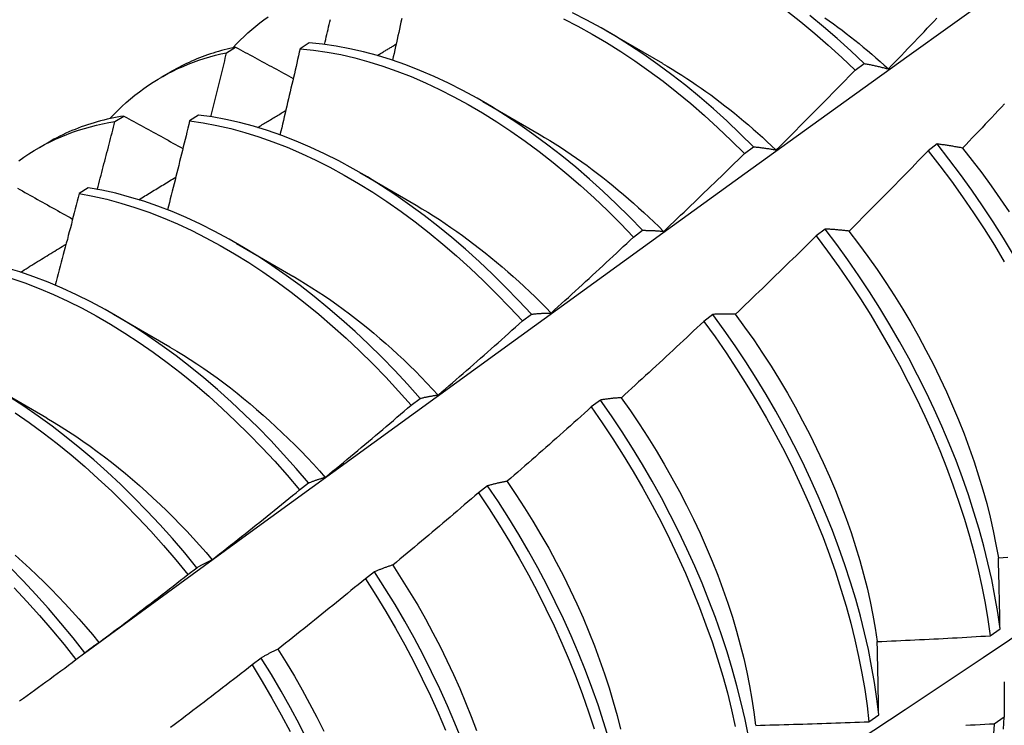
# Model space of a CAD drawing. Header units: inches. Extents: x 8.8 to 89.5, y 6.4 to 55.5.
# Tile 46 of 54: x 81.651 to 81.929, y 29.974 to 30.174. Entities that reach past the tile are written whole.
import ezdxf

# ---------------------------------------------------------------- set-up
doc = ezdxf.new("R2010")
doc.units = ezdxf.units.IN
doc.header["$MEASUREMENT"] = 0
doc.layers.add('Visible Edges(ANSI)', color=7, linetype='Continuous', lineweight=25)

msp = doc.modelspace()

# ---------------------------------------------------------------- linework, layer by layer
at = {"layer": 'Visible Edges(ANSI)'}
for p, q in [((81.81661, 30.17061), (81.83256, 30.16138)), ((81.70939, 30.16436), (81.71195, 30.16593)), ((81.73269, 30.16714), (81.73017, 30.1655)), ((81.69094, 30.15743), (81.69376, 30.15905)), ((81.88706, 30.15942), (81.88959, 30.16132)), ((81.78181, 30.15057), (81.79776, 30.14134)), ((81.67784, 30.14491), (81.68038, 30.14648)), ((81.70146, 30.14675), (81.69894, 30.1451)), ((81.65615, 30.1374), (81.65896, 30.13901)), ((81.85576, 30.1359), (81.85829, 30.1378)), ((81.91021, 30.13858), (81.90766, 30.13664)), ((81.74701, 30.13053), (81.76296, 30.1213)), ((81.67027, 30.12621), (81.66775, 30.12454)), ((81.87856, 30.11454), (81.876, 30.11259)), ((81.82441, 30.11228), (81.82695, 30.11419)), ((81.71221, 30.11049), (81.72816, 30.10126)), ((81.67741, 30.09045), (81.69337, 30.08122)), ((81.79301, 30.08857), (81.79555, 30.09049)), ((81.84684, 30.09043), (81.84427, 30.08847)), ((81.64262, 30.07041), (81.65857, 30.06118)), ((81.76155, 30.06477), (81.76409, 30.0667)), ((81.81504, 30.06624), (81.81247, 30.06429)), ((81.73003, 30.04089), (81.73258, 30.04282)), ((81.78317, 30.042), (81.78059, 30.04004)), ((81.69845, 30.01693), (81.701, 30.01887)), ((81.75122, 30.0177), (81.74864, 30.01574)), ((81.92524, 29.99965), (81.92801, 30.00161)), ((81.6668, 29.99289), (81.66936, 29.99483)), ((81.71919, 29.99335), (81.7166, 29.99138)), ((81.89093, 29.97537), (81.8937, 29.97733)), ((81.92917, 29.97661), (81.92635, 29.97468))]:
    msp.add_line(p, q, dxfattribs=at)
at = {"layer": 'Visible Edges(ANSI)', "flags": 128}
for points in [[(81.66926, 29.99476), (81.69268, 30.01183), (81.71608, 30.02887), (81.73945, 30.04587), (81.76279, 30.06283), (81.78611, 30.07975), (81.8094, 30.09663), (81.83266, 30.11346), (81.85591, 30.13025), (81.87913, 30.147), (81.90233, 30.1637), (81.92552, 30.18035), (81.94868, 30.19695), (81.97183, 30.2135), (81.99497, 30.23), (82.01809, 30.24645), (82.0412, 30.26285), (82.0643, 30.27919), (82.08738, 30.29548), (82.11046, 30.31171)], [(81.86778, 30.17615), (81.87171, 30.17305), (81.87561, 30.16983), (81.87947, 30.16648), (81.88329, 30.16301), (81.88706, 30.15942)], [(81.71119, 30.16577), (81.71221, 30.16686), (81.71326, 30.16792), (81.71433, 30.16895), (81.71541, 30.16996), (81.71652, 30.17093), (81.71765, 30.17188), (81.7188, 30.1728), (81.71996, 30.17368), (81.72115, 30.17454)], [(81.73708, 30.16669), (81.73725, 30.1674), (81.73741, 30.16811), (81.73758, 30.16881), (81.73775, 30.16952), (81.73791, 30.17023), (81.73808, 30.17094), (81.73824, 30.17165), (81.73841, 30.17235), (81.73857, 30.17306), (81.73874, 30.17377)], [(81.7589, 30.17399), (81.75868, 30.17301), (81.75847, 30.17203), (81.75825, 30.17105), (81.75803, 30.17007), (81.75782, 30.16909), (81.7576, 30.16811), (81.75738, 30.16713), (81.75716, 30.16615), (81.75695, 30.16517), (81.75673, 30.16418), (81.75651, 30.1632), (81.75629, 30.16222)], [(81.80464, 30.17389), (81.80868, 30.17182), (81.81273, 30.1696), (81.81676, 30.16723), (81.82078, 30.16471), (81.82479, 30.16204), (81.82878, 30.15923), (81.83275, 30.15629), (81.83668, 30.1532), (81.84058, 30.14999), (81.84445, 30.14665), (81.84827, 30.14318), (81.85204, 30.1396), (81.85576, 30.1359)], [(81.85829, 30.1378), (81.85457, 30.14149), (81.85079, 30.14507), (81.84697, 30.14852), (81.8431, 30.15186), (81.83919, 30.15506), (81.83526, 30.15813), (81.83129, 30.16107), (81.8273, 30.16387), (81.82329, 30.16653), (81.81927, 30.16904), (81.81523, 30.1714), (81.81119, 30.1736), (81.80715, 30.17566)], [(81.88959, 30.16132), (81.88581, 30.1649), (81.88199, 30.16836), (81.87813, 30.1717), (81.87423, 30.17491)], [(81.87846, 30.17426), (81.87968, 30.17339), (81.8809, 30.17251), (81.88212, 30.17162), (81.88334, 30.17071), (81.88455, 30.16979), (81.88576, 30.16885), (81.88696, 30.1679), (81.88816, 30.16693), (81.88936, 30.16595), (81.89055, 30.16495), (81.89174, 30.16395), (81.89292, 30.16292), (81.8941, 30.16189), (81.89528, 30.16084), (81.89644, 30.15978)], [(81.89645, 30.15979), (81.89737, 30.16074), (81.89829, 30.16169), (81.89921, 30.16265), (81.90012, 30.1636), (81.90104, 30.16455), (81.90196, 30.16551), (81.90287, 30.16647), (81.90379, 30.16742), (81.9047, 30.16838), (81.90561, 30.16934), (81.90653, 30.1703), (81.90744, 30.17126), (81.90835, 30.17222), (81.90926, 30.17318), (81.91017, 30.17414)], [(81.71195, 30.16593), (81.71113, 30.16576), (81.71033, 30.16557), (81.70952, 30.16538), (81.70873, 30.16517), (81.70793, 30.16496), (81.70714, 30.16474), (81.70636, 30.1645), (81.70558, 30.16426), (81.7048, 30.16401), (81.70403, 30.16374), (81.70326, 30.16347), (81.7025, 30.16319), (81.70175, 30.1629), (81.70099, 30.1626), (81.70025, 30.16228), (81.69951, 30.16196), (81.69877, 30.16163), (81.69804, 30.16129), (81.69731, 30.16094), (81.69659, 30.16058), (81.69587, 30.16022), (81.69516, 30.15984), (81.69446, 30.15945), (81.69376, 30.15905)], [(81.71195, 30.16593), (81.71262, 30.16556), (81.71329, 30.1652), (81.71397, 30.16483), (81.71464, 30.16446), (81.71532, 30.1641), (81.716, 30.16373), (81.71667, 30.16336), (81.71735, 30.163), (81.71803, 30.16263), (81.71871, 30.16226), (81.71938, 30.1619), (81.72006, 30.16153), (81.72074, 30.16116), (81.72142, 30.16079), (81.7221, 30.16043), (81.72278, 30.16006), (81.72346, 30.15969), (81.72414, 30.15932), (81.72482, 30.15896), (81.72551, 30.15859), (81.72619, 30.15822), (81.72687, 30.15785), (81.72756, 30.15748), (81.72824, 30.15712)], [(81.73017, 30.1655), (81.72994, 30.16449), (81.72971, 30.16347), (81.72947, 30.16246), (81.72924, 30.16144), (81.72901, 30.16043), (81.72877, 30.15942), (81.72854, 30.1584), (81.7283, 30.15739), (81.72807, 30.15637), (81.72783, 30.15536), (81.72759, 30.15434), (81.72736, 30.15333), (81.72712, 30.15231), (81.72688, 30.1513), (81.72664, 30.15028), (81.72641, 30.14927), (81.72617, 30.14825), (81.72593, 30.14724), (81.72569, 30.14622), (81.72545, 30.14521), (81.72521, 30.14419), (81.72497, 30.14318), (81.72472, 30.14216), (81.72448, 30.14114)], [(81.73017, 30.1655), (81.73396, 30.16511), (81.7378, 30.16455), (81.74168, 30.16381), (81.7456, 30.16291), (81.74955, 30.16183), (81.75352, 30.16059), (81.75752, 30.15918), (81.76154, 30.1576), (81.76557, 30.15586), (81.7696, 30.15397), (81.77365, 30.15191), (81.77769, 30.1497), (81.78172, 30.14734), (81.78575, 30.14482), (81.78976, 30.14217), (81.79375, 30.13937), (81.79771, 30.13643), (81.80165, 30.13335), (81.80555, 30.13014), (81.80942, 30.12681), (81.81324, 30.12335), (81.81702, 30.11977), (81.82074, 30.11608), (81.82441, 30.11228)], [(81.82695, 30.11419), (81.82327, 30.11799), (81.81954, 30.12167), (81.81576, 30.12524), (81.81194, 30.12868), (81.80807, 30.13201), (81.80416, 30.13521), (81.80022, 30.13827), (81.79626, 30.1412), (81.79226, 30.14399), (81.78825, 30.14664), (81.78423, 30.14914), (81.78019, 30.15149), (81.77615, 30.15369), (81.77211, 30.15574), (81.76807, 30.15762), (81.76404, 30.15935), (81.76003, 30.16091), (81.75603, 30.16231), (81.75206, 30.16354), (81.74811, 30.1646), (81.7442, 30.16549), (81.74032, 30.16621), (81.73649, 30.16677), (81.73269, 30.16714)], [(81.75195, 30.16357), (81.75218, 30.1637), (81.7524, 30.16383), (81.75262, 30.16397), (81.75285, 30.1641), (81.75307, 30.16423), (81.75329, 30.16437), (81.75351, 30.1645), (81.75374, 30.16464), (81.75396, 30.16477), (81.75418, 30.1649), (81.75441, 30.16504), (81.75463, 30.16517), (81.75485, 30.1653), (81.75508, 30.16544), (81.7553, 30.16557), (81.75552, 30.1657), (81.75574, 30.16584), (81.75597, 30.16597), (81.75619, 30.1661), (81.75641, 30.16624), (81.75664, 30.16637), (81.75686, 30.1665), (81.75708, 30.16664), (81.75731, 30.16677)], [(81.67639, 30.14573), (81.67751, 30.14692), (81.67865, 30.14807), (81.67982, 30.14919), (81.68102, 30.15028), (81.68223, 30.15133), (81.68347, 30.15234), (81.68473, 30.15332), (81.68602, 30.15427), (81.68733, 30.15518), (81.68866, 30.15605), (81.69001, 30.15689), (81.69138, 30.15768), (81.69278, 30.15845), (81.69419, 30.15917), (81.69563, 30.15986), (81.69708, 30.16051), (81.69856, 30.16113), (81.70005, 30.1617), (81.70156, 30.16224), (81.70309, 30.16274), (81.70464, 30.16321), (81.70621, 30.16363), (81.70779, 30.16402), (81.70939, 30.16436)], [(81.70494, 30.14627), (81.70513, 30.14702), (81.70532, 30.14778), (81.70551, 30.14853), (81.70569, 30.14929), (81.70588, 30.15004), (81.70607, 30.1508), (81.70626, 30.15155), (81.70644, 30.1523), (81.70663, 30.15306), (81.70682, 30.15381), (81.707, 30.15457), (81.70719, 30.15532), (81.70737, 30.15607), (81.70756, 30.15683), (81.70774, 30.15758), (81.70793, 30.15834), (81.70811, 30.15909), (81.7083, 30.15984), (81.70848, 30.1606), (81.70866, 30.16135), (81.70885, 30.1621), (81.70903, 30.16286), (81.70921, 30.16361), (81.70939, 30.16436)], [(81.83257, 30.16133), (81.83394, 30.16053), (81.83531, 30.15971), (81.83669, 30.15887), (81.83806, 30.15801), (81.83943, 30.15712), (81.84079, 30.15622), (81.84215, 30.1553), (81.84351, 30.15436), (81.84487, 30.1534), (81.84622, 30.15243), (81.84757, 30.15143), (81.84892, 30.15041), (81.85026, 30.14938), (81.8516, 30.14833), (81.85293, 30.14725), (81.85426, 30.14617), (81.85558, 30.14506), (81.8569, 30.14394), (81.85821, 30.1428), (81.85952, 30.14164), (81.86082, 30.14047), (81.86211, 30.13928), (81.8634, 30.13808), (81.86468, 30.13686)], [(81.86471, 30.13688), (81.86565, 30.13781), (81.86659, 30.13874), (81.86753, 30.13967), (81.86846, 30.14061), (81.8694, 30.14154), (81.87034, 30.14247), (81.87127, 30.14341), (81.87221, 30.14434), (81.87314, 30.14528), (81.87408, 30.14622), (81.87501, 30.14715), (81.87594, 30.14809), (81.87687, 30.14903), (81.8778, 30.14997), (81.87873, 30.15091), (81.87966, 30.15185), (81.88059, 30.1528), (81.88151, 30.15374), (81.88244, 30.15468), (81.88337, 30.15563), (81.88429, 30.15658), (81.88521, 30.15752), (81.88614, 30.15847), (81.88706, 30.15942)], [(81.88959, 30.16132), (81.88986, 30.16126), (81.89014, 30.16121), (81.89042, 30.16116), (81.8907, 30.1611), (81.89098, 30.16105), (81.89127, 30.16099), (81.89155, 30.16093), (81.89183, 30.16087), (81.89211, 30.16081), (81.8924, 30.16075), (81.89268, 30.16069), (81.89297, 30.16063), (81.89326, 30.16056), (81.89354, 30.1605), (81.89383, 30.16043), (81.89412, 30.16036), (81.89441, 30.1603), (81.8947, 30.16023), (81.89499, 30.16016), (81.89528, 30.16009), (81.89557, 30.16001), (81.89586, 30.15994), (81.89615, 30.15987), (81.89645, 30.15979)], [(81.71816, 30.14323), (81.71849, 30.14343), (81.71882, 30.14363), (81.71915, 30.14383), (81.71948, 30.14404), (81.71982, 30.14424), (81.72015, 30.14444), (81.72048, 30.14464), (81.72081, 30.14484), (81.72114, 30.14504), (81.72147, 30.14524), (81.72181, 30.14544), (81.72214, 30.14564), (81.72247, 30.14584), (81.7228, 30.14604), (81.72313, 30.14624), (81.72346, 30.14644), (81.7238, 30.14664), (81.72413, 30.14684), (81.72446, 30.14704), (81.72479, 30.14724), (81.72512, 30.14744), (81.72545, 30.14764), (81.72579, 30.14784), (81.72612, 30.14804)], [(81.9293, 30.14993), (81.92839, 30.14896), (81.92748, 30.14799), (81.92657, 30.14703), (81.92566, 30.14606), (81.92474, 30.1451), (81.92383, 30.14414), (81.92292, 30.14318), (81.922, 30.14221), (81.92109, 30.14125), (81.92017, 30.14029), (81.91925, 30.13934), (81.91834, 30.13838), (81.91742, 30.13742)], [(81.68038, 30.14648), (81.67942, 30.14632), (81.67846, 30.14615), (81.67751, 30.14597), (81.67656, 30.14577), (81.67562, 30.14555), (81.67469, 30.14533), (81.67376, 30.14509), (81.67284, 30.14484), (81.67192, 30.14457), (81.67101, 30.14429), (81.67011, 30.144), (81.66921, 30.1437), (81.66832, 30.14338), (81.66743, 30.14305), (81.66655, 30.1427), (81.66568, 30.14234), (81.66482, 30.14197), (81.66396, 30.14159), (81.66311, 30.14119), (81.66226, 30.14078), (81.66143, 30.14036), (81.6606, 30.13992), (81.65977, 30.13948), (81.65896, 30.13901)], [(81.68038, 30.14648), (81.68107, 30.1461), (81.68176, 30.14572), (81.68245, 30.14534), (81.68314, 30.14496), (81.68383, 30.14458), (81.68452, 30.1442), (81.68521, 30.14382), (81.6859, 30.14343), (81.6866, 30.14305), (81.68729, 30.14267), (81.68798, 30.14229), (81.68868, 30.14191), (81.68937, 30.14152), (81.69006, 30.14114), (81.69076, 30.14076), (81.69145, 30.14038), (81.69215, 30.14), (81.69285, 30.13961), (81.69354, 30.13923), (81.69424, 30.13885), (81.69494, 30.13846), (81.69564, 30.13808), (81.69633, 30.1377), (81.69703, 30.13732)], [(81.69894, 30.1451), (81.69868, 30.14405), (81.69843, 30.14301), (81.69817, 30.14196), (81.69792, 30.14091), (81.69766, 30.13987), (81.6974, 30.13882), (81.69715, 30.13777), (81.69689, 30.13673), (81.69663, 30.13568), (81.69637, 30.13463), (81.69611, 30.13359), (81.69585, 30.13254), (81.69559, 30.13149), (81.69533, 30.13044), (81.69507, 30.1294), (81.69481, 30.12835), (81.69455, 30.1273), (81.69428, 30.12625), (81.69402, 30.12521), (81.69376, 30.12416), (81.69349, 30.12311), (81.69323, 30.12206), (81.69296, 30.12102), (81.6927, 30.11997)], [(81.69894, 30.1451), (81.70278, 30.14455), (81.70665, 30.14382), (81.71057, 30.14293), (81.71451, 30.14186), (81.71849, 30.14063), (81.72249, 30.13923), (81.7265, 30.13766), (81.73053, 30.13593), (81.73457, 30.13404), (81.73861, 30.132), (81.74265, 30.1298), (81.74668, 30.12744), (81.75071, 30.12494), (81.75472, 30.12229), (81.75871, 30.1195), (81.76268, 30.11656), (81.76662, 30.1135), (81.77052, 30.1103), (81.77439, 30.10697), (81.77822, 30.10352), (81.782, 30.09995), (81.78572, 30.09627), (81.7894, 30.09247), (81.79301, 30.08857)], [(81.79555, 30.09049), (81.79193, 30.09438), (81.78825, 30.09817), (81.78452, 30.10184), (81.78074, 30.10541), (81.77691, 30.10885), (81.77304, 30.11216), (81.76913, 30.11535), (81.76519, 30.11841), (81.76122, 30.12133), (81.75723, 30.12411), (81.75322, 30.12675), (81.74919, 30.12925), (81.74515, 30.13159), (81.74111, 30.13378), (81.73707, 30.13581), (81.73303, 30.13769), (81.72901, 30.1394), (81.72499, 30.14096), (81.721, 30.14234), (81.71703, 30.14357), (81.71308, 30.14462), (81.70917, 30.1455), (81.70529, 30.14621), (81.70146, 30.14675)], [(81.65068, 30.13384), (81.65209, 30.13484), (81.65352, 30.13579), (81.65498, 30.13671), (81.65647, 30.13758), (81.65797, 30.13841), (81.65951, 30.13919), (81.66106, 30.13993), (81.66265, 30.14063), (81.66425, 30.14128), (81.66587, 30.14189), (81.66752, 30.14246), (81.66919, 30.14298), (81.67088, 30.14345), (81.67259, 30.14388), (81.67432, 30.14427), (81.67607, 30.14461), (81.67784, 30.14491)], [(81.67285, 30.12576), (81.67306, 30.12656), (81.67327, 30.12736), (81.67348, 30.12816), (81.67369, 30.12895), (81.6739, 30.12975), (81.67411, 30.13055), (81.67432, 30.13135), (81.67453, 30.13214), (81.67474, 30.13294), (81.67495, 30.13374), (81.67516, 30.13454), (81.67536, 30.13534), (81.67557, 30.13613), (81.67578, 30.13693), (81.67599, 30.13773), (81.67619, 30.13853), (81.6764, 30.13932), (81.67661, 30.14012), (81.67681, 30.14092), (81.67702, 30.14172), (81.67722, 30.14251), (81.67743, 30.14331), (81.67763, 30.14411), (81.67784, 30.14491)], [(81.79776, 30.14133), (81.79927, 30.14044), (81.80077, 30.13952), (81.80228, 30.13859), (81.80379, 30.13763), (81.80529, 30.13664), (81.80679, 30.13563), (81.80828, 30.1346), (81.80977, 30.13355), (81.81126, 30.13247), (81.81275, 30.13137), (81.81423, 30.13025), (81.8157, 30.12911), (81.81717, 30.12795), (81.81864, 30.12676), (81.82009, 30.12556), (81.82155, 30.12433), (81.82299, 30.12309), (81.82443, 30.12182), (81.82586, 30.12054), (81.82729, 30.11924), (81.82871, 30.11792), (81.83012, 30.11658), (81.83152, 30.11522), (81.83291, 30.11384)], [(81.85829, 30.1378), (81.85855, 30.13778), (81.85881, 30.13775), (81.85907, 30.13772), (81.85933, 30.13769), (81.8596, 30.13766), (81.85986, 30.13763), (81.86012, 30.1376), (81.86039, 30.13756), (81.86065, 30.13753), (81.86092, 30.13749), (81.86118, 30.13745), (81.86145, 30.13742), (81.86172, 30.13738), (81.86199, 30.13734), (81.86226, 30.1373), (81.86253, 30.13726), (81.8628, 30.13721), (81.86307, 30.13717), (81.86334, 30.13712), (81.86361, 30.13708), (81.86388, 30.13703), (81.86416, 30.13698), (81.86443, 30.13693), (81.86471, 30.13688)], [(81.91742, 30.13742), (81.91711, 30.13748), (81.9168, 30.13754), (81.91649, 30.13759), (81.91619, 30.13765), (81.91588, 30.13771), (81.91558, 30.13776), (81.91527, 30.13781), (81.91497, 30.13787), (81.91467, 30.13792), (81.91436, 30.13797), (81.91406, 30.13802), (81.91376, 30.13807), (81.91346, 30.13812), (81.91316, 30.13816), (81.91286, 30.13821), (81.91257, 30.13825), (81.91227, 30.1383), (81.91197, 30.13834), (81.91168, 30.13838), (81.91138, 30.13843), (81.91109, 30.13847), (81.9108, 30.13851), (81.9105, 30.13854), (81.91021, 30.13858)], [(81.93182, 30.10728), (81.929, 30.11194), (81.92609, 30.11654), (81.92309, 30.12109), (81.92, 30.12557), (81.91682, 30.12998), (81.91355, 30.13432), (81.91021, 30.13858)], [(81.91739, 30.1374), (81.92015, 30.13392), (81.92285, 30.13038), (81.92548, 30.12678), (81.92805, 30.12312), (81.93055, 30.11942)], [(81.83293, 30.11389), (81.83389, 30.1148), (81.83485, 30.11571), (81.83581, 30.11661), (81.83676, 30.11752), (81.83772, 30.11843), (81.83868, 30.11935), (81.83963, 30.12026), (81.84059, 30.12117), (81.84154, 30.12209), (81.8425, 30.123), (81.84345, 30.12392), (81.8444, 30.12483), (81.84535, 30.12575), (81.8463, 30.12667), (81.84725, 30.12759), (81.8482, 30.12851), (81.84915, 30.12943), (81.85009, 30.13035), (81.85104, 30.13127), (81.85199, 30.1322), (81.85293, 30.13312), (81.85387, 30.13405), (81.85482, 30.13497), (81.85576, 30.1359)], [(81.90766, 30.13664), (81.90673, 30.13569), (81.90581, 30.13474), (81.90489, 30.13378), (81.90397, 30.13283), (81.90304, 30.13188), (81.90212, 30.13093), (81.90119, 30.12998), (81.90026, 30.12903), (81.89934, 30.12808), (81.89841, 30.12714), (81.89748, 30.12619), (81.89655, 30.12525), (81.89562, 30.1243), (81.89469, 30.12336), (81.89375, 30.12242), (81.89282, 30.12147), (81.89189, 30.12053), (81.89095, 30.11959), (81.89002, 30.11865), (81.88908, 30.11772), (81.88815, 30.11678), (81.88721, 30.11584), (81.88627, 30.11491), (81.88533, 30.11397)], [(81.90766, 30.13664), (81.91099, 30.13238), (81.91425, 30.12803), (81.91742, 30.12361), (81.92051, 30.11913), (81.92351, 30.11457), (81.92641, 30.10997), (81.92921, 30.10531)], [(81.68455, 30.12283), (81.68499, 30.1231), (81.68542, 30.12336), (81.68586, 30.12363), (81.68629, 30.12389), (81.68673, 30.12416), (81.68717, 30.12443), (81.6876, 30.12469), (81.68804, 30.12496), (81.68848, 30.12522), (81.68891, 30.12549), (81.68935, 30.12576), (81.68979, 30.12602), (81.69022, 30.12629), (81.69066, 30.12655), (81.69109, 30.12682), (81.69153, 30.12708), (81.69197, 30.12735), (81.6924, 30.12761), (81.69284, 30.12788), (81.69328, 30.12815), (81.69371, 30.12841), (81.69415, 30.12868), (81.69459, 30.12894), (81.69502, 30.12921)], [(81.65029, 30.12609), (81.65099, 30.1257), (81.6517, 30.1253), (81.6524, 30.12491), (81.65311, 30.12451), (81.65381, 30.12411), (81.65452, 30.12372), (81.65523, 30.12332), (81.65593, 30.12293), (81.65664, 30.12253), (81.65735, 30.12213), (81.65806, 30.12174), (81.65877, 30.12134), (81.65947, 30.12094), (81.66018, 30.12055), (81.6609, 30.12015), (81.66161, 30.11975), (81.66232, 30.11935), (81.66303, 30.11896), (81.66374, 30.11856), (81.66446, 30.11816), (81.66517, 30.11776), (81.66588, 30.11737)], [(81.76409, 30.0667), (81.76054, 30.07069), (81.75692, 30.07457), (81.75324, 30.07835), (81.7495, 30.08202), (81.74572, 30.08557), (81.74188, 30.08901), (81.73801, 30.09232), (81.7341, 30.0955), (81.73016, 30.09855), (81.72619, 30.10146), (81.72219, 30.10424), (81.71818, 30.10687), (81.71415, 30.10935), (81.71012, 30.11168), (81.70607, 30.11386), (81.70203, 30.11589), (81.698, 30.11776), (81.69397, 30.11946), (81.68996, 30.121), (81.68596, 30.12238), (81.68199, 30.12359), (81.67805, 30.12464), (81.67414, 30.12551), (81.67027, 30.12621)], [(81.79008, 29.90583), (81.81237, 29.92037), (81.83463, 29.93494), (81.85685, 29.94954), (81.87903, 29.96417), (81.90116, 29.97883), (81.92326, 29.99352), (81.94532, 30.00824), (81.96733, 30.02299), (81.98931, 30.03776), (82.01124, 30.05256), (82.03314, 30.06738), (82.055, 30.08223), (82.07681, 30.0971), (82.09859, 30.11199), (82.12032, 30.1269)], [(81.66775, 30.12454), (81.66747, 30.12347), (81.66719, 30.12239), (81.66691, 30.12131), (81.66663, 30.12024), (81.66635, 30.11916), (81.66607, 30.11808), (81.66579, 30.11701), (81.66551, 30.11593), (81.66523, 30.11485), (81.66494, 30.11378), (81.66466, 30.1127), (81.66438, 30.11162), (81.66409, 30.11055), (81.66381, 30.10947), (81.66352, 30.10839), (81.66324, 30.10731), (81.66295, 30.10624), (81.66266, 30.10516), (81.66238, 30.10408), (81.66209, 30.10301), (81.6618, 30.10193), (81.66151, 30.10085), (81.66122, 30.09977), (81.66093, 30.0987)], [(81.66775, 30.12454), (81.67162, 30.12383), (81.67554, 30.12294), (81.67948, 30.12189), (81.68345, 30.12066), (81.68745, 30.11927), (81.69146, 30.11772), (81.69549, 30.116), (81.69953, 30.11412), (81.70357, 30.11208), (81.70761, 30.10989), (81.71165, 30.10755), (81.71567, 30.10505), (81.71968, 30.10241), (81.72368, 30.09963), (81.72765, 30.0967), (81.73159, 30.09364), (81.7355, 30.09045), (81.73937, 30.08713), (81.74319, 30.08369), (81.74698, 30.08013), (81.75071, 30.07645), (81.75438, 30.07266), (81.758, 30.06877), (81.76155, 30.06477)], [(81.76295, 30.12125), (81.7646, 30.12028), (81.76625, 30.11928), (81.76789, 30.11825), (81.76953, 30.1172), (81.77117, 30.11611), (81.7728, 30.11501), (81.77443, 30.11387), (81.77606, 30.11271), (81.77768, 30.11152), (81.77929, 30.11031), (81.7809, 30.10907), (81.78251, 30.1078), (81.7841, 30.10652), (81.78569, 30.1052), (81.78727, 30.10387), (81.78885, 30.1025), (81.79041, 30.10112), (81.79197, 30.09971), (81.79352, 30.09828), (81.79506, 30.09683), (81.79658, 30.09536), (81.7981, 30.09386), (81.79961, 30.09234), (81.8011, 30.0908)], [(81.88533, 30.11397), (81.88504, 30.11401), (81.88475, 30.11404), (81.88446, 30.11407), (81.88417, 30.1141), (81.88389, 30.11413), (81.8836, 30.11416), (81.88331, 30.11419), (81.88303, 30.11422), (81.88274, 30.11425), (81.88246, 30.11427), (81.88218, 30.1143), (81.88189, 30.11432), (81.88161, 30.11435), (81.88133, 30.11437), (81.88105, 30.11439), (81.88077, 30.11441), (81.88049, 30.11443), (81.88021, 30.11445), (81.87994, 30.11447), (81.87966, 30.11448), (81.87938, 30.1145), (81.87911, 30.11451), (81.87883, 30.11453), (81.87856, 30.11454)], [(81.92801, 30.00161), (81.92735, 30.00619), (81.92656, 30.01081), (81.92564, 30.01549), (81.92458, 30.02021), (81.9234, 30.02497), (81.92208, 30.02976), (81.92064, 30.03458), (81.91907, 30.03941), (81.91737, 30.04426), (81.91556, 30.04912), (81.91362, 30.05398), (81.91156, 30.05883), (81.90939, 30.06367), (81.9071, 30.0685), (81.9047, 30.0733), (81.90219, 30.07808), (81.89957, 30.08282), (81.89685, 30.08752), (81.89404, 30.09217), (81.89112, 30.09677), (81.88811, 30.10132), (81.88501, 30.1058), (81.88183, 30.11021), (81.87856, 30.11454)], [(81.80111, 30.09081), (81.80209, 30.0917), (81.80306, 30.09258), (81.80404, 30.09347), (81.80502, 30.09436), (81.806, 30.09524), (81.80697, 30.09613), (81.80795, 30.09702), (81.80892, 30.09791), (81.8099, 30.09881), (81.81087, 30.0997), (81.81184, 30.10059), (81.81281, 30.10148), (81.81378, 30.10238), (81.81475, 30.10328), (81.81572, 30.10417), (81.81669, 30.10507), (81.81766, 30.10597), (81.81863, 30.10687), (81.81959, 30.10777), (81.82056, 30.10867), (81.82152, 30.10957), (81.82249, 30.11047), (81.82345, 30.11138), (81.82441, 30.11228)], [(81.82695, 30.11419), (81.82719, 30.11419), (81.82743, 30.11419), (81.82767, 30.11419), (81.82792, 30.11418), (81.82816, 30.11418), (81.82841, 30.11417), (81.82865, 30.11417), (81.8289, 30.11416), (81.82915, 30.11415), (81.82939, 30.11414), (81.82964, 30.11413), (81.82989, 30.11412), (81.83014, 30.1141), (81.83039, 30.11409), (81.83064, 30.11407), (81.83089, 30.11406), (81.83115, 30.11404), (81.8314, 30.11402), (81.83165, 30.114), (81.83191, 30.11398), (81.83216, 30.11396), (81.83241, 30.11394), (81.83267, 30.11392), (81.83293, 30.11389)], [(81.876, 30.11259), (81.87506, 30.11166), (81.87411, 30.11073), (81.87317, 30.1098), (81.87223, 30.10887), (81.87128, 30.10794), (81.87034, 30.10701), (81.86939, 30.10609), (81.86844, 30.10516), (81.86749, 30.10424), (81.86655, 30.10331), (81.8656, 30.10239), (81.86465, 30.10147), (81.86369, 30.10054), (81.86274, 30.09962), (81.86179, 30.0987), (81.86084, 30.09778), (81.85988, 30.09686), (81.85893, 30.09595), (81.85797, 30.09503), (81.85702, 30.09412), (81.85606, 30.0932), (81.8551, 30.09229), (81.85414, 30.09137), (81.85319, 30.09046)], [(81.876, 30.11259), (81.87926, 30.10825), (81.88244, 30.10384), (81.88553, 30.09935), (81.88853, 30.09481), (81.89144, 30.0902), (81.89425, 30.08554), (81.89696, 30.08084), (81.89957, 30.0761), (81.90207, 30.07132), (81.90446, 30.06651), (81.90674, 30.06169), (81.90891, 30.05684), (81.91096, 30.05199), (81.91289, 30.04713), (81.9147, 30.04227), (81.91638, 30.03742), (81.91794, 30.03259), (81.91937, 30.02778), (81.92068, 30.02299), (81.92185, 30.01823), (81.9229, 30.01351), (81.92381, 30.00884), (81.92459, 30.00422), (81.92524, 29.99965)], [(81.88531, 30.11393), (81.88801, 30.1104), (81.89066, 30.10681), (81.89323, 30.10316), (81.89573, 30.09946), (81.89816, 30.09572), (81.90051, 30.09193), (81.90278, 30.08811), (81.90496, 30.08425), (81.90707, 30.08036), (81.90908, 30.07645), (81.91101, 30.07252), (81.91285, 30.06857), (81.91461, 30.06461), (81.91626, 30.06065), (81.91783, 30.05668), (81.9193, 30.05272), (81.92068, 30.04876), (81.92196, 30.04482), (81.92315, 30.04089), (81.92423, 30.03699), (81.92521, 30.03311), (81.92609, 30.02926), (81.92686, 30.02545), (81.92753, 30.02168)], [(81.65112, 30.10235), (81.65166, 30.10269), (81.65219, 30.10302), (81.65273, 30.10335), (81.65327, 30.10368), (81.65381, 30.10401), (81.65434, 30.10434), (81.65488, 30.10467), (81.65542, 30.105), (81.65596, 30.10533), (81.65649, 30.10566), (81.65703, 30.10599), (81.65757, 30.10632), (81.65811, 30.10665), (81.65864, 30.10698), (81.65918, 30.10731), (81.65972, 30.10764), (81.66026, 30.10797), (81.6608, 30.1083), (81.66133, 30.10863), (81.66187, 30.10896), (81.66241, 30.10929), (81.66295, 30.10962), (81.66348, 30.10995), (81.66402, 30.11028)], [(81.73258, 30.04282), (81.72909, 30.0469), (81.72552, 30.05088), (81.7219, 30.05476), (81.71822, 30.05853), (81.71448, 30.06219), (81.71069, 30.06574), (81.70686, 30.06917), (81.70298, 30.07247), (81.69907, 30.07564), (81.69512, 30.07869), (81.69115, 30.08159), (81.68716, 30.08436), (81.68314, 30.08698), (81.67911, 30.08945), (81.67508, 30.09178), (81.67104, 30.09395), (81.66699, 30.09597), (81.66296, 30.09782), (81.65893, 30.09952), (81.65492, 30.10105), (81.65093, 30.10242), (81.64696, 30.10362)], [(81.64842, 30.1007), (81.65241, 30.09932), (81.65643, 30.09778), (81.66045, 30.09607), (81.66449, 30.0942), (81.66853, 30.09217), (81.67257, 30.08999), (81.67661, 30.08765), (81.68064, 30.08517), (81.68465, 30.08253), (81.68864, 30.07976), (81.69261, 30.07684), (81.69656, 30.07379), (81.70047, 30.07061), (81.70434, 30.06729), (81.70817, 30.06386), (81.71195, 30.0603), (81.71569, 30.05663), (81.71937, 30.05285), (81.72299, 30.04896), (81.72654, 30.04497), (81.73003, 30.04089)], [(81.72817, 30.1012), (81.72995, 30.10015), (81.73173, 30.09907), (81.73351, 30.09796), (81.73529, 30.09682), (81.73706, 30.09564), (81.73882, 30.09443), (81.74059, 30.09319), (81.74234, 30.09192), (81.74409, 30.09062), (81.74583, 30.08928), (81.74757, 30.08792), (81.74929, 30.08653), (81.75101, 30.0851), (81.75272, 30.08365), (81.75442, 30.08217), (81.75611, 30.08066), (81.75779, 30.07912), (81.75946, 30.07755), (81.76111, 30.07596), (81.76276, 30.07435), (81.76439, 30.0727), (81.76601, 30.07104), (81.76762, 30.06935), (81.76921, 30.06763)], [(81.79555, 30.09049), (81.79577, 30.09052), (81.796, 30.09054), (81.79622, 30.09056), (81.79645, 30.09059), (81.79668, 30.09061), (81.7969, 30.09063), (81.79713, 30.09065), (81.79736, 30.09067), (81.79759, 30.09068), (81.79782, 30.0907), (81.79805, 30.09071), (81.79828, 30.09073), (81.79851, 30.09074), (81.79875, 30.09075), (81.79898, 30.09076), (81.79921, 30.09077), (81.79945, 30.09078), (81.79968, 30.09079), (81.79992, 30.0908), (81.80015, 30.0908), (81.80039, 30.09081), (81.80063, 30.09081), (81.80087, 30.09081), (81.80111, 30.09081)], [(81.85319, 30.09046), (81.85291, 30.09047), (81.85264, 30.09048), (81.85237, 30.09049), (81.8521, 30.09049), (81.85183, 30.0905), (81.85156, 30.0905), (81.85129, 30.09051), (81.85102, 30.09051), (81.85076, 30.09051), (81.85049, 30.09051), (81.85023, 30.09051), (81.84996, 30.09051), (81.8497, 30.09051), (81.84943, 30.09051), (81.84917, 30.0905), (81.84891, 30.0905), (81.84865, 30.09049), (81.84839, 30.09049), (81.84813, 30.09048), (81.84787, 30.09047), (81.84761, 30.09046), (81.84735, 30.09045), (81.84709, 30.09044), (81.84684, 30.09043)], [(81.8937, 29.97733), (81.89317, 29.98185), (81.89251, 29.98642), (81.89171, 29.99105), (81.89078, 29.99573), (81.88972, 30.00045), (81.88852, 30.00521), (81.8872, 30.01001), (81.88575, 30.01482), (81.88417, 30.01966), (81.88247, 30.02451), (81.88065, 30.02937), (81.8787, 30.03422), (81.87664, 30.03908), (81.87445, 30.04392), (81.87216, 30.04875), (81.86975, 30.05355), (81.86724, 30.05832), (81.86462, 30.06306), (81.86189, 30.06776), (81.85907, 30.07241), (81.85615, 30.07701), (81.85313, 30.08155), (81.85003, 30.08602), (81.84684, 30.09043)], [(81.85318, 30.09045), (81.85581, 30.08686), (81.85838, 30.08321), (81.86087, 30.07951), (81.86329, 30.07576), (81.86564, 30.07197), (81.86791, 30.06814), (81.87009, 30.06428), (81.8722, 30.06039), (81.87423, 30.05647), (81.87616, 30.05254), (81.87801, 30.04859), (81.87978, 30.04463), (81.88145, 30.04067), (81.88302, 30.0367), (81.88451, 30.03274), (81.88589, 30.02879), (81.88718, 30.02485), (81.88836, 30.02092), (81.88944, 30.01702), (81.89042, 30.01315), (81.89129, 30.00931), (81.89205, 30.0055), (81.89271, 30.00174), (81.89326, 29.99801)], [(81.76924, 30.06766), (81.77024, 30.06852), (81.77124, 30.06938), (81.77223, 30.07024), (81.77323, 30.07111), (81.77423, 30.07197), (81.77522, 30.07284), (81.77622, 30.0737), (81.77721, 30.07457), (81.7782, 30.07544), (81.7792, 30.07631), (81.78019, 30.07718), (81.78118, 30.07805), (81.78217, 30.07892), (81.78316, 30.07979), (81.78415, 30.08067), (81.78513, 30.08154), (81.78612, 30.08242), (81.78711, 30.08329), (81.78809, 30.08417), (81.78908, 30.08505), (81.79006, 30.08593), (81.79104, 30.08681), (81.79203, 30.08769), (81.79301, 30.08857)], [(81.84427, 30.08847), (81.84331, 30.08756), (81.84235, 30.08666), (81.84138, 30.08575), (81.84042, 30.08484), (81.83945, 30.08394), (81.83849, 30.08303), (81.83752, 30.08213), (81.83655, 30.08122), (81.83559, 30.08032), (81.83462, 30.07942), (81.83365, 30.07852), (81.83268, 30.07762), (81.83171, 30.07672), (81.83073, 30.07582), (81.82976, 30.07493), (81.82879, 30.07403), (81.82781, 30.07314), (81.82684, 30.07224), (81.82586, 30.07135), (81.82489, 30.07046), (81.82391, 30.06956), (81.82293, 30.06867), (81.82195, 30.06778), (81.82098, 30.06689)], [(81.84427, 30.08847), (81.84745, 30.08406), (81.85055, 30.07958), (81.85356, 30.07504), (81.85647, 30.07044), (81.85929, 30.06578), (81.86201, 30.06108), (81.86462, 30.05634), (81.86713, 30.05157), (81.86953, 30.04676), (81.87181, 30.04193), (81.87398, 30.03709), (81.87604, 30.03224), (81.87798, 30.02738), (81.87979, 30.02252), (81.88149, 30.01767), (81.88305, 30.01284), (81.88449, 30.00802), (81.88581, 30.00323), (81.88699, 29.99847), (81.88804, 29.99375), (81.88896, 29.98908), (81.88975, 29.98445), (81.89041, 29.97988), (81.89093, 29.97537)], [(81.69337, 30.0812), (81.69529, 30.08008), (81.6972, 30.07891), (81.69911, 30.0777), (81.70102, 30.07646), (81.70292, 30.07517), (81.70482, 30.07385), (81.70671, 30.07249), (81.7086, 30.07109), (81.71047, 30.06966), (81.71234, 30.0682), (81.7142, 30.0667), (81.71605, 30.06516), (81.71789, 30.06359), (81.71972, 30.062), (81.72154, 30.06036), (81.72335, 30.0587), (81.72514, 30.05701), (81.72692, 30.05529), (81.72869, 30.05354), (81.73045, 30.05176), (81.73218, 30.04996), (81.73391, 30.04812), (81.73561, 30.04627), (81.7373, 30.04438)], [(81.76409, 30.0667), (81.7643, 30.06675), (81.76451, 30.0668), (81.76472, 30.06685), (81.76493, 30.0669), (81.76514, 30.06695), (81.76535, 30.067), (81.76556, 30.06704), (81.76577, 30.06709), (81.76598, 30.06713), (81.7662, 30.06717), (81.76641, 30.06721), (81.76662, 30.06725), (81.76684, 30.06729), (81.76705, 30.06733), (81.76727, 30.06737), (81.76749, 30.06741), (81.7677, 30.06744), (81.76792, 30.06748), (81.76814, 30.06751), (81.76836, 30.06754), (81.76858, 30.06757), (81.7688, 30.0676), (81.76902, 30.06763), (81.76924, 30.06766)], [(81.701, 30.01887), (81.69758, 30.02303), (81.69408, 30.0271), (81.69051, 30.03107), (81.68689, 30.03495), (81.6832, 30.03871), (81.67946, 30.04237), (81.67567, 30.04591), (81.67183, 30.04933), (81.66795, 30.05262), (81.66404, 30.05579), (81.66009, 30.05882), (81.65612, 30.06172), (81.65212, 30.06448), (81.6481, 30.06709)], [(81.73732, 30.04443), (81.73834, 30.04526), (81.73936, 30.0461), (81.74038, 30.04694), (81.74139, 30.04778), (81.74241, 30.04862), (81.74342, 30.04946), (81.74443, 30.05031), (81.74545, 30.05115), (81.74646, 30.05199), (81.74747, 30.05284), (81.74848, 30.05369), (81.74949, 30.05453), (81.7505, 30.05538), (81.75151, 30.05623), (81.75251, 30.05708), (81.75352, 30.05793), (81.75453, 30.05878), (81.75553, 30.05964), (81.75654, 30.06049), (81.75754, 30.06135), (81.75854, 30.0622), (81.75955, 30.06306), (81.76055, 30.06391), (81.76155, 30.06477)], [(81.82098, 30.06689), (81.82072, 30.06688), (81.82047, 30.06686), (81.82021, 30.06684), (81.81996, 30.06682), (81.81971, 30.06681), (81.81946, 30.06678), (81.8192, 30.06676), (81.81895, 30.06674), (81.8187, 30.06672), (81.81846, 30.06669), (81.81821, 30.06667), (81.81796, 30.06664), (81.81771, 30.06661), (81.81747, 30.06658), (81.81722, 30.06655), (81.81698, 30.06652), (81.81673, 30.06649), (81.81649, 30.06646), (81.81625, 30.06643), (81.816, 30.06639), (81.81576, 30.06636), (81.81552, 30.06632), (81.81528, 30.06628), (81.81504, 30.06624)], [(81.85686, 29.97129), (81.85592, 29.97597), (81.85485, 29.9807), (81.85365, 29.98546), (81.85232, 29.99025), (81.85086, 29.99507), (81.84928, 29.99991), (81.84757, 30.00476), (81.84574, 30.00962), (81.84378, 30.01447), (81.84171, 30.01933), (81.83952, 30.02417), (81.83722, 30.02899), (81.83481, 30.03379), (81.83229, 30.03857), (81.82966, 30.0433), (81.82693, 30.048), (81.8241, 30.05264), (81.82117, 30.05724), (81.81815, 30.06177), (81.81504, 30.06624)], [(81.82094, 30.06688), (81.82351, 30.06323), (81.82601, 30.05952), (81.82844, 30.05577), (81.83079, 30.05198), (81.83307, 30.04816), (81.83526, 30.0443), (81.83738, 30.04041), (81.83941, 30.0365), (81.84136, 30.03257), (81.84321, 30.02862), (81.84498, 30.02467), (81.84665, 30.02071), (81.84822, 30.01675), (81.84969, 30.01279), (81.85107, 30.00884), (81.85234, 30.0049), (81.85352, 30.00098), (81.85459, 29.99708), (81.85556, 29.9932), (81.85644, 29.98936), (81.8572, 29.98554), (81.85787, 29.98177), (81.85843, 29.97804), (81.85889, 29.97436)], [(81.64961, 30.06265), (81.65361, 30.05989), (81.65758, 30.05698), (81.66152, 30.05393), (81.66544, 30.05076), (81.66931, 30.04745), (81.67314, 30.04402), (81.67693, 30.04048), (81.68067, 30.03681), (81.68435, 30.03304), (81.68797, 30.02916), (81.69153, 30.02517), (81.69503, 30.0211), (81.69845, 30.01693)], [(81.81247, 30.06429), (81.81149, 30.0634), (81.81051, 30.06252), (81.80952, 30.06163), (81.80854, 30.06075), (81.80755, 30.05987), (81.80657, 30.05899), (81.80558, 30.05811), (81.80459, 30.05723), (81.80361, 30.05635), (81.80262, 30.05547), (81.80163, 30.05459), (81.80064, 30.05372), (81.79965, 30.05284), (81.79866, 30.05197), (81.79766, 30.05109), (81.79667, 30.05022), (81.79568, 30.04935), (81.79468, 30.04848), (81.79369, 30.04761), (81.79269, 30.04674), (81.79169, 30.04587), (81.7907, 30.04501), (81.7897, 30.04414), (81.7887, 30.04327)], [(81.81247, 30.06429), (81.81557, 30.05981), (81.81859, 30.05527), (81.8215, 30.05067), (81.82433, 30.04602), (81.82705, 30.04132), (81.82967, 30.03658), (81.83218, 30.03181), (81.83459, 30.02701), (81.83688, 30.02218), (81.83906, 30.01734), (81.84112, 30.01249), (81.84307, 30.00763), (81.84489, 30.00277), (81.84659, 29.99792), (81.84816, 29.99308), (81.84961, 29.98827), (81.85093, 29.98348), (81.85212, 29.97872), (81.85318, 29.97399)], [(81.65855, 30.06115), (81.66061, 30.05993), (81.66266, 30.05867), (81.66471, 30.05737), (81.66675, 30.05602), (81.66879, 30.05463), (81.67082, 30.0532), (81.67285, 30.05172), (81.67486, 30.05021), (81.67687, 30.04866), (81.67887, 30.04707), (81.68085, 30.04544), (81.68283, 30.04377), (81.68479, 30.04207), (81.68674, 30.04033), (81.68868, 30.03855), (81.6906, 30.03674), (81.69251, 30.0349), (81.6944, 30.03302), (81.69627, 30.03112), (81.69813, 30.02918), (81.69996, 30.02721), (81.70178, 30.0252), (81.70358, 30.02317), (81.70535, 30.02111)], [(81.73258, 30.04282), (81.73277, 30.0429), (81.73296, 30.04298), (81.73316, 30.04306), (81.73335, 30.04313), (81.73354, 30.04321), (81.73374, 30.04328), (81.73393, 30.04335), (81.73412, 30.04343), (81.73432, 30.0435), (81.73452, 30.04357), (81.73471, 30.04363), (81.73491, 30.0437), (81.73511, 30.04377), (81.73531, 30.04383), (81.73551, 30.0439), (81.73571, 30.04396), (81.73591, 30.04402), (81.73611, 30.04408), (81.73631, 30.04414), (81.73651, 30.0442), (81.73671, 30.04426), (81.73692, 30.04432), (81.73712, 30.04437), (81.73732, 30.04443)], [(81.7887, 30.04327), (81.78846, 30.04323), (81.78823, 30.04319), (81.78799, 30.04315), (81.78775, 30.0431), (81.78752, 30.04306), (81.78728, 30.04301), (81.78705, 30.04296), (81.78681, 30.04291), (81.78658, 30.04286), (81.78635, 30.04281), (81.78612, 30.04276), (81.78589, 30.04271), (81.78566, 30.04266), (81.78543, 30.0426), (81.7852, 30.04255), (81.78497, 30.04249), (81.78474, 30.04243), (81.78452, 30.04237), (81.78429, 30.04231), (81.78407, 30.04225), (81.78384, 30.04219), (81.78362, 30.04213), (81.78339, 30.04207), (81.78317, 30.042)], [(81.78867, 30.04324), (81.79118, 30.03955), (81.79362, 30.0358), (81.79597, 30.03202), (81.79825, 30.0282), (81.80045, 30.02435), (81.80256, 30.02046), (81.80459, 30.01655), (81.80653, 30.01262), (81.80837, 30.00868), (81.81013, 30.00472), (81.81179, 30.00076), (81.81336, 29.9968), (81.81483, 29.99283), (81.81621, 29.98888), (81.81749, 29.98494), (81.81868, 29.98101), (81.81976, 29.9771), (81.82074, 29.97322)], [(81.70536, 30.02112), (81.70639, 30.02194), (81.70743, 30.02275), (81.70847, 30.02356), (81.7095, 30.02438), (81.71053, 30.0252), (81.71157, 30.02601), (81.7126, 30.02683), (81.71363, 30.02765), (81.71466, 30.02847), (81.71569, 30.02929), (81.71672, 30.03012), (81.71775, 30.03094), (81.71877, 30.03176), (81.7198, 30.03259), (81.72083, 30.03341), (81.72185, 30.03424), (81.72288, 30.03507), (81.7239, 30.0359), (81.72493, 30.03673), (81.72595, 30.03756), (81.72697, 30.03839), (81.72799, 30.03922), (81.72901, 30.04006), (81.73003, 30.04089)], [(81.78059, 30.04004), (81.77959, 30.03918), (81.77859, 30.03832), (81.77759, 30.03746), (81.77658, 30.0366), (81.77558, 30.03574), (81.77457, 30.03488), (81.77357, 30.03402), (81.77256, 30.03317), (81.77155, 30.03231), (81.77054, 30.03146), (81.76954, 30.03061), (81.76853, 30.02976), (81.76752, 30.02891), (81.76651, 30.02806), (81.76549, 30.02721), (81.76448, 30.02636), (81.76347, 30.02551), (81.76246, 30.02466), (81.76144, 30.02382), (81.76043, 30.02297), (81.75941, 30.02213), (81.75839, 30.02129), (81.75738, 30.02045), (81.75636, 30.01961)], [(81.78059, 30.04004), (81.78361, 30.0355), (81.78654, 30.03091), (81.78936, 30.02626), (81.79209, 30.02156), (81.79472, 30.01683), (81.79724, 30.01206), (81.79965, 30.00725), (81.80195, 30.00243), (81.80414, 29.99759), (81.80621, 29.99273), (81.80816, 29.98788), (81.80999, 29.98302), (81.81169, 29.97817), (81.81328, 29.97333)], [(81.81744, 29.9705), (81.81597, 29.97532), (81.81438, 29.98016), (81.81266, 29.98501), (81.81082, 29.98986), (81.80886, 29.99472), (81.80679, 29.99958), (81.80459, 30.00442), (81.80228, 30.00924), (81.79986, 30.01404), (81.79733, 30.01881), (81.7947, 30.02354), (81.79196, 30.02823), (81.78913, 30.03288), (81.7862, 30.03747), (81.78317, 30.042)], [(81.6496, 30.02242), (81.65168, 30.02057), (81.65375, 30.01868), (81.65579, 30.01675), (81.65782, 30.01478), (81.65983, 30.01277), (81.66182, 30.01073), (81.66379, 30.00865), (81.66574, 30.00653), (81.66767, 30.00438), (81.66957, 30.00219), (81.67145, 29.99997), (81.6733, 29.99773)], [(81.701, 30.01887), (81.70118, 30.01897), (81.70135, 30.01908), (81.70153, 30.01918), (81.70171, 30.01928), (81.70188, 30.01939), (81.70206, 30.01949), (81.70224, 30.01959), (81.70242, 30.01969), (81.7026, 30.01978), (81.70278, 30.01988), (81.70296, 30.01998), (81.70314, 30.02007), (81.70332, 30.02016), (81.70351, 30.02026), (81.70369, 30.02035), (81.70387, 30.02044), (81.70406, 30.02053), (81.70424, 30.02062), (81.70443, 30.0207), (81.70461, 30.02079), (81.7048, 30.02087), (81.70498, 30.02096), (81.70517, 30.02104), (81.70536, 30.02112)], [(81.92755, 30.02168), (81.92888, 30.02176), (81.93021, 30.02185)], [(81.92801, 30.00161), (81.92799, 30.00246), (81.92797, 30.00331), (81.92795, 30.00415), (81.92794, 30.005), (81.92792, 30.00584), (81.9279, 30.00668), (81.92788, 30.00752), (81.92786, 30.00836), (81.92784, 30.0092), (81.92783, 30.01004), (81.92781, 30.01088), (81.92779, 30.01172), (81.92777, 30.01255), (81.92775, 30.01339), (81.92773, 30.01422), (81.92771, 30.01505), (81.92769, 30.01588), (81.92767, 30.01671), (81.92765, 30.01754), (81.92763, 30.01837), (81.92761, 30.0192), (81.92759, 30.02003), (81.92757, 30.02085), (81.92755, 30.02168)], [(81.66936, 29.99483), (81.666, 29.99908), (81.66257, 30.00323), (81.65907, 30.0073), (81.6555, 30.01127), (81.65187, 30.01513), (81.64818, 30.01889)], [(81.75636, 30.01961), (81.75614, 30.01954), (81.75592, 30.01947), (81.7557, 30.0194), (81.75548, 30.01933), (81.75526, 30.01926), (81.75504, 30.01918), (81.75482, 30.01911), (81.7546, 30.01904), (81.75439, 30.01896), (81.75417, 30.01888), (81.75396, 30.0188), (81.75374, 30.01873), (81.75353, 30.01865), (81.75332, 30.01856), (81.7531, 30.01848), (81.75289, 30.0184), (81.75268, 30.01832), (81.75247, 30.01823), (81.75226, 30.01815), (81.75205, 30.01806), (81.75184, 30.01797), (81.75163, 30.01788), (81.75143, 30.01779), (81.75122, 30.0177)], [(81.77591, 29.97011), (81.77395, 29.97497), (81.77186, 29.97982), (81.76966, 29.98466), (81.76734, 29.98949), (81.76492, 29.99428), (81.76238, 29.99905), (81.75974, 30.00378), (81.757, 30.00847), (81.75416, 30.01311), (81.75122, 30.0177)], [(81.75635, 30.0196), (81.75878, 30.01586), (81.76113, 30.01207), (81.7634, 30.00825), (81.76559, 30.00439), (81.7677, 30.0005), (81.76972, 29.99659), (81.77166, 29.99266), (81.77351, 29.98871), (81.77527, 29.98475), (81.77695, 29.98078), (81.77853, 29.97682), (81.78001, 29.97285)], [(81.67334, 29.99775), (81.67439, 29.99854), (81.67545, 29.99933), (81.6765, 30.00012), (81.67755, 30.00091), (81.6786, 30.0017), (81.67965, 30.00249), (81.6807, 30.00329), (81.68175, 30.00408), (81.6828, 30.00488), (81.68385, 30.00567), (81.6849, 30.00647), (81.68594, 30.00727), (81.68699, 30.00807), (81.68804, 30.00887), (81.68908, 30.00967), (81.69012, 30.01047), (81.69117, 30.01128), (81.69221, 30.01208), (81.69325, 30.01289), (81.69429, 30.01369), (81.69533, 30.0145), (81.69637, 30.01531), (81.69741, 30.01612), (81.69845, 30.01693)], [(81.74864, 30.01574), (81.74761, 30.0149), (81.74659, 30.01406), (81.74557, 30.01323), (81.74455, 30.01239), (81.74353, 30.01156), (81.7425, 30.01072), (81.74148, 30.00989), (81.74045, 30.00906), (81.73942, 30.00823), (81.7384, 30.0074), (81.73737, 30.00657), (81.73634, 30.00575), (81.73531, 30.00492), (81.73428, 30.00409), (81.73325, 30.00327), (81.73222, 30.00245), (81.73119, 30.00162), (81.73016, 30.0008), (81.72912, 29.99998), (81.72809, 29.99916), (81.72705, 29.99834), (81.72602, 29.99753), (81.72498, 29.99671), (81.72395, 29.99589)], [(81.74864, 30.01574), (81.75157, 30.01114), (81.7544, 30.0065), (81.75714, 30.00181), (81.75977, 29.99707), (81.76229, 29.9923), (81.76471, 29.9875), (81.76702, 29.98268), (81.76921, 29.97784), (81.77129, 29.97298)], [(81.64934, 30.01322), (81.65296, 30.00935), (81.65653, 30.00537), (81.66002, 30.0013), (81.66345, 29.99714), (81.6668, 29.99289)], [(81.66936, 29.99483), (81.66952, 29.99497), (81.66968, 29.9951), (81.66984, 29.99523), (81.67, 29.99536), (81.67016, 29.99549), (81.67033, 29.99562), (81.67049, 29.99575), (81.67065, 29.99587), (81.67082, 29.996), (81.67098, 29.99612), (81.67115, 29.99625), (81.67131, 29.99637), (81.67148, 29.99649), (81.67164, 29.99661), (81.67181, 29.99673), (81.67198, 29.99685), (81.67215, 29.99696), (81.67232, 29.99708), (81.67248, 29.99719), (81.67265, 29.99731), (81.67282, 29.99742), (81.673, 29.99753), (81.67317, 29.99764), (81.67334, 29.99775)], [(81.8933, 29.99798), (81.89463, 29.99804), (81.89596, 29.9981), (81.8973, 29.99816), (81.89863, 29.99822), (81.89996, 29.99828), (81.90129, 29.99835), (81.90262, 29.99841), (81.90395, 29.99847), (81.90528, 29.99854), (81.90661, 29.99861), (81.90794, 29.99868), (81.90928, 29.99874), (81.91061, 29.99881), (81.91194, 29.99889), (81.91327, 29.99896), (81.9146, 29.99903), (81.91593, 29.9991), (81.91726, 29.99918), (81.91859, 29.99926), (81.91992, 29.99933), (81.92125, 29.99941), (81.92258, 29.99949), (81.92391, 29.99957), (81.92524, 29.99965)], [(81.8937, 29.97733), (81.89369, 29.9782), (81.89367, 29.97907), (81.89366, 29.97994), (81.89364, 29.98081), (81.89363, 29.98168), (81.89361, 29.98254), (81.8936, 29.98341), (81.89358, 29.98427), (81.89356, 29.98514), (81.89355, 29.986), (81.89353, 29.98686), (81.89351, 29.98772), (81.8935, 29.98858), (81.89348, 29.98944), (81.89346, 29.9903), (81.89345, 29.99116), (81.89343, 29.99201), (81.89341, 29.99287), (81.89339, 29.99372), (81.89338, 29.99458), (81.89336, 29.99543), (81.89334, 29.99628), (81.89332, 29.99713), (81.8933, 29.99798)], [(81.72395, 29.99589), (81.72374, 29.9958), (81.72354, 29.9957), (81.72333, 29.99561), (81.72313, 29.99551), (81.72292, 29.99541), (81.72272, 29.99531), (81.72252, 29.99521), (81.72232, 29.99511), (81.72212, 29.99501), (81.72192, 29.9949), (81.72172, 29.9948), (81.72152, 29.99469), (81.72132, 29.99459), (81.72113, 29.99448), (81.72093, 29.99437), (81.72073, 29.99426), (81.72054, 29.99415), (81.72034, 29.99404), (81.72015, 29.99393), (81.71996, 29.99381), (81.71976, 29.9937), (81.71957, 29.99358), (81.71938, 29.99347), (81.71919, 29.99335)], [(81.7239, 29.99588), (81.72626, 29.99209), (81.72854, 29.98827), (81.73074, 29.98441), (81.73285, 29.98052), (81.73489, 29.97661), (81.73684, 29.97268)], [(81.65089, 29.98121), (81.65195, 29.98198), (81.65302, 29.98276), (81.65408, 29.98353), (81.65514, 29.9843), (81.65621, 29.98508), (81.65727, 29.98586), (81.65833, 29.98663), (81.65939, 29.98741), (81.66045, 29.98819), (81.66151, 29.98897), (81.66257, 29.98975), (81.66363, 29.99053), (81.66469, 29.99132), (81.66574, 29.9921), (81.6668, 29.99289)], [(81.7324, 29.96973), (81.72997, 29.97453), (81.72743, 29.97929), (81.72478, 29.98402), (81.72204, 29.98871), (81.71919, 29.99335)], [(81.7166, 29.99138), (81.71556, 29.99057), (81.71452, 29.98975), (81.71348, 29.98894), (81.71243, 29.98813), (81.71139, 29.98732), (81.71035, 29.98652), (81.70931, 29.98571), (81.70826, 29.9849), (81.70722, 29.9841), (81.70617, 29.98329), (81.70512, 29.98249), (81.70408, 29.98169), (81.70303, 29.98089), (81.70198, 29.98009), (81.70093, 29.97929), (81.69988, 29.97849), (81.69883, 29.97769), (81.69778, 29.9769), (81.69673, 29.9761), (81.69568, 29.97531), (81.69462, 29.97451), (81.69357, 29.97372)], [(81.7166, 29.99138), (81.71944, 29.98674), (81.72218, 29.98205), (81.72482, 29.97731), (81.72735, 29.97255)], [(81.92921, 29.98667), (81.92921, 29.98584), (81.92921, 29.98501), (81.9292, 29.98417), (81.9292, 29.98334), (81.9292, 29.9825), (81.92919, 29.98166), (81.92919, 29.98082), (81.92919, 29.97998), (81.92918, 29.97914), (81.92918, 29.9783), (81.92918, 29.97746), (81.92917, 29.97661)], [(81.85895, 29.97433), (81.86028, 29.97436), (81.86162, 29.9744), (81.86295, 29.97443), (81.86428, 29.97447), (81.86561, 29.9745), (81.86695, 29.97454), (81.86828, 29.97458), (81.86961, 29.97462), (81.87095, 29.97466), (81.87228, 29.9747), (81.87361, 29.97474), (81.87494, 29.97478), (81.87627, 29.97482), (81.87761, 29.97487), (81.87894, 29.97492), (81.88027, 29.97496), (81.8816, 29.97501), (81.88294, 29.97506), (81.88427, 29.97511), (81.8856, 29.97516), (81.88693, 29.97521), (81.88826, 29.97526), (81.8896, 29.97532), (81.89093, 29.97537)], [(81.92898, 29.97329), (81.92917, 29.97661)], [(81.92635, 29.97468), (81.92501, 29.97462), (81.92368, 29.97455), (81.92234, 29.97448), (81.921, 29.97441), (81.91967, 29.97435), (81.91833, 29.97429)], [(81.92635, 29.97468), (81.92609, 29.97064)]]:
    msp.add_lwpolyline(points, dxfattribs=at)

doc.saveas('drawing.dxf')
